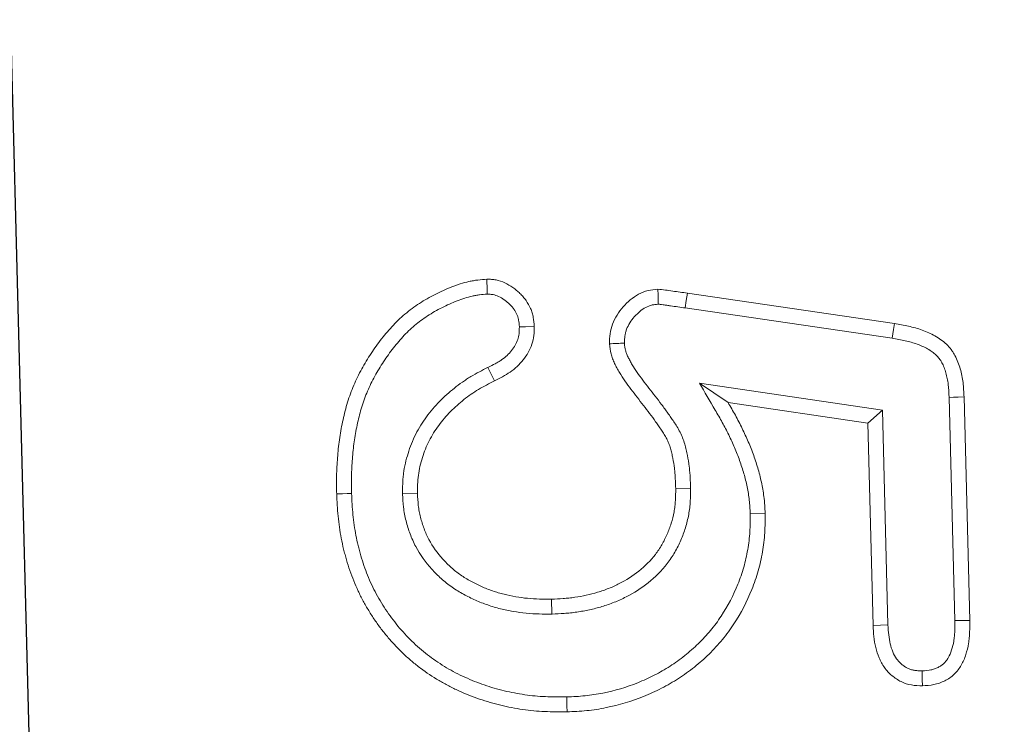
# Model space of a CAD drawing. Header units: metres. Extents: x 232680 to 233262, y 554200 to 554550.
# Tile 225 of 254: x 232761.0751 to 232761.1208, y 554482.7458 to 554482.7786. Entities that reach past the tile are written whole.
import ezdxf

# ---------------------------------------------------------------- set-up
doc = ezdxf.new("R2010")
doc.units = ezdxf.units.M
doc.layers.add('ACO tekst', color=251, linetype='Continuous', lineweight=9)
doc.layers.add('N-WE-VH-VERHARDING_ASFALT_TUSSENLAAG_2-GD', color=7, linetype='Continuous', lineweight=25)

# ---------------------------------------------------------------- blocks, each defined once
blk = doc.blocks.new('KT 500-640 (doorsnede)')
at = {"layer": 'ACO tekst'}
for p, q in [((0.873975, -0.031125), (0.884363, -0.031125)), ((0.873984, -0.031818), (0.884354, -0.031818)), ((0.868836, -0.043852), (0.870494, -0.034266)), ((0.869519, -0.043968), (0.871175, -0.034391)), ((0.874499, -0.034932), (0.873027, -0.043399)), ((0.874499, -0.034932), (0.875082, -0.035625)), ((0.884467, -0.034932), (0.874499, -0.034932)), ((0.875082, -0.035625), (0.873957, -0.042094)), ((0.88448, -0.035625), (0.875082, -0.035625)), ((0.879134, -0.041193), (0.879137, -0.0405)), ((0.873027, -0.043399), (0.873957, -0.042094)), ((0.877904, -0.043932), (0.877895, -0.044625)), ((0.883568, -0.050527), (0.882875, -0.050525)), ((0.872046, -0.053209), (0.872674, -0.052916)), ((0.87781, -0.057318), (0.877812, -0.056625))]:
    blk.add_line(p, q, dxfattribs=at)
at = {"layer": 'ACO tekst', "flags": 128}
for points in [[(0.873984, -0.031818), (0.873981, -0.03161), (0.873978, -0.031402), (0.873975, -0.031125)], [(0.884354, -0.031818), (0.884358, -0.031517), (0.884363, -0.031125)], [(0.871175, -0.034391), (0.870971, -0.034354), (0.870766, -0.034316), (0.870494, -0.034266)], [(0.884467, -0.034932), (0.884474, -0.035279), (0.88448, -0.035625)], [(0.869519, -0.043968), (0.869177, -0.04391), (0.868836, -0.043852)], [(0.887432, -0.049937), (0.88764, -0.049938), (0.887848, -0.049939), (0.888125, -0.049939)], [(0.870203, -0.051693), (0.870202, -0.051405), (0.870201, -0.051)], [(0.877732, -0.059682), (0.877734, -0.05989), (0.877735, -0.060098), (0.877736, -0.060375)]]:
    blk.add_lwpolyline(points, dxfattribs=at)
at = {"layer": 'ACO tekst'}
for points, knots in [([(0.870494, -0.034266), (0.870536, -0.03405), (0.870579, -0.033835), (0.870658, -0.033516), (0.870688, -0.03341), (0.870753, -0.0332), (0.87079, -0.033097), (0.87091, -0.03279), (0.871004, -0.032591), (0.871174, -0.032308), (0.871235, -0.032217), (0.871368, -0.032042), (0.87144, -0.031959), (0.871597, -0.031804), (0.871681, -0.031733), (0.871815, -0.031637), (0.871861, -0.031606), (0.871954, -0.031549), (0.872002, -0.031522), (0.872149, -0.031447), (0.87225, -0.031404), (0.872457, -0.031329), (0.872563, -0.031297), (0.872775, -0.031242), (0.872883, -0.031219), (0.873099, -0.031182), (0.873208, -0.031168), (0.873535, -0.031137), (0.873755, -0.031131), (0.873975, -0.031125)], [0, 0, 0, 0, 0.125, 0.125, 0.1875, 0.1875, 0.25, 0.25, 0.375, 0.375, 0.4375, 0.4375, 0.5, 0.5, 0.5625, 0.5625, 0.59375, 0.59375, 0.625, 0.625, 0.6875, 0.6875, 0.75, 0.75, 0.8125, 0.8125, 0.875, 0.875, 1, 1, 1, 1]), ([(0.884363, -0.031125), (0.884541, -0.03113), (0.88472, -0.031134), (0.884986, -0.031153), (0.885075, -0.031161), (0.885252, -0.031183), (0.88534, -0.031196), (0.885603, -0.031246), (0.885776, -0.031291), (0.886111, -0.031411), (0.886275, -0.031486), (0.886503, -0.031625), (0.886576, -0.031676), (0.886715, -0.031789), (0.88678, -0.03185), (0.8869, -0.031982), (0.886955, -0.032053), (0.887052, -0.032203), (0.887095, -0.032282), (0.88717, -0.032444), (0.887202, -0.032528), (0.887256, -0.032698), (0.887278, -0.032785), (0.887324, -0.033047), (0.887332, -0.033226), (0.88734, -0.033404)], [0, 0, 0, 0, 0.125, 0.125, 0.1875, 0.1875, 0.25, 0.25, 0.375, 0.375, 0.5, 0.5, 0.5625, 0.5625, 0.625, 0.625, 0.6875, 0.6875, 0.75, 0.75, 0.8125, 0.8125, 0.875, 0.875, 1, 1, 1, 1]), ([(0.871175, -0.034391), (0.871217, -0.034179), (0.871257, -0.033977), (0.871328, -0.033695), (0.871353, -0.033603), (0.87141, -0.033422), (0.871441, -0.033333), (0.871543, -0.033073), (0.871621, -0.032908), (0.871756, -0.032685), (0.871803, -0.032614), (0.871902, -0.032485), (0.871953, -0.032426), (0.872058, -0.032322), (0.872115, -0.032274), (0.872206, -0.032209), (0.872237, -0.032188), (0.8723, -0.032149), (0.872333, -0.032131), (0.872435, -0.032079), (0.87251, -0.032047), (0.87267, -0.031989), (0.872756, -0.031962), (0.87293, -0.031917), (0.873018, -0.031898), (0.873198, -0.031868), (0.873287, -0.031856), (0.873567, -0.03183), (0.873768, -0.031824), (0.873984, -0.031818)], [0.0014824, 0.0014824, 0.0014824, 0.0014824, 0.125, 0.125, 0.1875, 0.1875, 0.25, 0.25, 0.375, 0.375, 0.4375, 0.4375, 0.5, 0.5, 0.5625, 0.5625, 0.59375, 0.59375, 0.625, 0.625, 0.6875, 0.6875, 0.75, 0.75, 0.8125, 0.8125, 0.875, 0.875, 0.9981785, 0.9981785, 0.9981785, 0.9981785]), ([(0.884354, -0.031818), (0.884529, -0.031822), (0.884694, -0.031827), (0.884928, -0.031843), (0.885004, -0.03185), (0.885153, -0.031868), (0.885226, -0.03188), (0.885442, -0.031921), (0.885581, -0.031957), (0.88584, -0.03205), (0.885962, -0.032106), (0.886118, -0.032202), (0.886165, -0.032235), (0.886253, -0.032306), (0.886293, -0.032344), (0.886363, -0.032421), (0.886393, -0.03246), (0.886451, -0.032549), (0.886478, -0.032599), (0.886528, -0.032708), (0.88655, -0.032765), (0.886587, -0.032879), (0.886601, -0.032937), (0.88663, -0.033101), (0.886639, -0.033236), (0.886646, -0.0334)], [0.0020608, 0.0020608, 0.0020608, 0.0020608, 0.125, 0.125, 0.1875, 0.1875, 0.25, 0.25, 0.375, 0.375, 0.5, 0.5, 0.5625, 0.5625, 0.625, 0.625, 0.6875, 0.6875, 0.75, 0.75, 0.8125, 0.8125, 0.875, 0.875, 0.9919222, 0.9919222, 0.9919222, 0.9919222]), ([(0.886646, -0.0334), (0.886642, -0.033471), (0.886638, -0.033537), (0.886629, -0.033629), (0.886626, -0.033661), (0.886618, -0.03372), (0.886613, -0.033747), (0.886597, -0.033826), (0.886583, -0.033878), (0.886548, -0.033977), (0.886528, -0.034023), (0.886478, -0.034116), (0.886449, -0.034164), (0.886382, -0.03426), (0.886343, -0.034308), (0.886267, -0.034394), (0.886227, -0.034434), (0.886167, -0.034486), (0.886146, -0.034503), (0.886103, -0.034536), (0.88608, -0.034552), (0.885959, -0.034632), (0.885844, -0.034692), (0.885608, -0.034787), (0.885487, -0.034823), (0.885224, -0.034878), (0.885084, -0.034896), (0.884789, -0.03492), (0.884633, -0.034926), (0.884467, -0.034932)], [0.0085641, 0.0085641, 0.0085641, 0.0085641, 0.0625, 0.0625, 0.09375, 0.09375, 0.125, 0.125, 0.1875, 0.1875, 0.25, 0.25, 0.3125, 0.3125, 0.375, 0.375, 0.4375, 0.4375, 0.46875, 0.46875, 0.5, 0.5, 0.625, 0.625, 0.75, 0.75, 0.875, 0.875, 0.9968241, 0.9968241, 0.9968241, 0.9968241]), ([(0.88734, -0.033404), (0.88733, -0.033574), (0.887321, -0.033743), (0.887254, -0.034072), (0.887199, -0.034233), (0.88704, -0.034539), (0.886941, -0.034678), (0.886714, -0.034934), (0.886584, -0.035049), (0.886301, -0.035237), (0.886146, -0.035316), (0.885831, -0.035444), (0.885668, -0.035493), (0.885335, -0.035562), (0.885164, -0.035584), (0.884823, -0.035612), (0.884652, -0.035619), (0.88448, -0.035625)], [0, 0, 0, 0, 0.125, 0.125, 0.25, 0.25, 0.375, 0.375, 0.5, 0.5, 0.625, 0.625, 0.75, 0.75, 0.875, 0.875, 1, 1, 1, 1]), ([(0.886646, -0.0334), (0.886747, -0.033401), (0.886847, -0.033401), (0.886948, -0.033402), (0.887078, -0.033403), (0.887209, -0.033403), (0.88734, -0.033404)], [0, 0, 0, 0, 0.000602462, 0.000602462, 0.000602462, 0.00138608, 0.00138608, 0.00138608, 0.00138608]), ([(0.873957, -0.042094), (0.874157, -0.041983), (0.874357, -0.041873), (0.874661, -0.041715), (0.874763, -0.041664), (0.874968, -0.041564), (0.875071, -0.041515), (0.875279, -0.041421), (0.875383, -0.041374), (0.875593, -0.041284), (0.875698, -0.04124), (0.87591, -0.041155), (0.876017, -0.041115), (0.876232, -0.041037), (0.87634, -0.041), (0.876557, -0.04093), (0.876666, -0.040896), (0.876885, -0.04083), (0.876995, -0.040799), (0.877216, -0.040741), (0.877327, -0.040715), (0.87755, -0.040667), (0.877662, -0.040645), (0.877887, -0.040605), (0.877999, -0.040587), (0.878226, -0.040555), (0.878339, -0.040541), (0.878509, -0.040525), (0.878566, -0.040521), (0.87868, -0.040514), (0.878737, -0.040511), (0.878908, -0.040505), (0.879023, -0.040502), (0.879137, -0.0405)], [0, 0, 0, 0, 0.125, 0.125, 0.1875, 0.1875, 0.25, 0.25, 0.3125, 0.3125, 0.375, 0.375, 0.4375, 0.4375, 0.5, 0.5, 0.5625, 0.5625, 0.625, 0.625, 0.6875, 0.6875, 0.75, 0.75, 0.8125, 0.8125, 0.875, 0.875, 0.90625, 0.90625, 0.9375, 0.9375, 1, 1, 1, 1]), ([(0.879137, -0.0405), (0.87944, -0.040509), (0.879743, -0.040518), (0.880343, -0.040571), (0.88064, -0.040615), (0.881228, -0.040731), (0.88152, -0.040804), (0.882096, -0.040982), (0.882383, -0.041089), (0.883221, -0.04145), (0.883747, -0.041742), (0.884487, -0.042256), (0.884726, -0.04244), (0.885183, -0.042837), (0.885404, -0.043052), (0.885817, -0.043498), (0.886011, -0.04373), (0.886377, -0.044211), (0.886548, -0.04446), (0.886863, -0.044979), (0.887008, -0.045249), (0.887273, -0.045798), (0.887393, -0.046078), (0.88771, -0.046929), (0.887869, -0.047514), (0.888028, -0.048417), (0.888067, -0.048721), (0.888112, -0.049329), (0.888118, -0.049634), (0.888125, -0.049939)], [0, 0, 0, 0, 0.0625, 0.0625, 0.125, 0.125, 0.1875, 0.1875, 0.25, 0.25, 0.375, 0.375, 0.4375, 0.4375, 0.5, 0.5, 0.5625, 0.5625, 0.625, 0.625, 0.6875, 0.6875, 0.75, 0.75, 0.875, 0.875, 0.9375, 0.9375, 1, 1, 1, 1]), ([(0.873027, -0.043399), (0.873449, -0.043166), (0.87387, -0.042933), (0.874292, -0.0427), (0.874492, -0.04259), (0.874687, -0.042482), (0.874975, -0.042332), (0.875071, -0.042284), (0.875265, -0.04219), (0.875364, -0.042144), (0.875562, -0.042053), (0.875662, -0.042008), (0.875862, -0.041922), (0.875962, -0.041881), (0.876161, -0.041801), (0.876259, -0.041764), (0.87646, -0.041692), (0.876561, -0.041657), (0.876766, -0.04159), (0.87687, -0.041558), (0.877076, -0.041496), (0.877179, -0.041467), (0.877382, -0.041414), (0.877483, -0.04139), (0.877687, -0.041346), (0.87779, -0.041326), (0.878, -0.041289), (0.878106, -0.041272), (0.878314, -0.041242), (0.878416, -0.04123), (0.878566, -0.041216), (0.878615, -0.041212), (0.878717, -0.041206), (0.878768, -0.041204), (0.878921, -0.041198), (0.879026, -0.041195), (0.879134, -0.041193)], [-0.263714, -0.263714, -0.263714, -0.263714, 0, 0, 0, 0.125, 0.125, 0.1875, 0.1875, 0.25, 0.25, 0.3125, 0.3125, 0.375, 0.375, 0.4375, 0.4375, 0.5, 0.5, 0.5625, 0.5625, 0.625, 0.625, 0.6875, 0.6875, 0.75, 0.75, 0.8125, 0.8125, 0.875, 0.875, 0.90625, 0.90625, 0.9375, 0.9375, 0.99678, 0.99678, 0.99678, 0.99678]), ([(0.879134, -0.041193), (0.87943, -0.041202), (0.879714, -0.041211), (0.880258, -0.041259), (0.880533, -0.0413), (0.881083, -0.041409), (0.881354, -0.041477), (0.881882, -0.041642), (0.882143, -0.04174), (0.882915, -0.042074), (0.883405, -0.042346), (0.884093, -0.042826), (0.884312, -0.042997), (0.884729, -0.043361), (0.884927, -0.043556), (0.885306, -0.043967), (0.885486, -0.044184), (0.88574, -0.04452), (0.885822, -0.044634), (0.885979, -0.044864), (0.886054, -0.04498), (0.886269, -0.045338), (0.886402, -0.045587), (0.886647, -0.046096), (0.886757, -0.046355), (0.88705, -0.047145), (0.887198, -0.047695), (0.887319, -0.048388), (0.88734, -0.048527), (0.887375, -0.048804), (0.887389, -0.048942), (0.887419, -0.049355), (0.887425, -0.04964), (0.887432, -0.049937)], [0.0012123, 0.0012123, 0.0012123, 0.0012123, 0.0625, 0.0625, 0.125, 0.125, 0.1875, 0.1875, 0.25, 0.25, 0.375, 0.375, 0.4375, 0.4375, 0.5, 0.5, 0.5625, 0.5625, 0.59375, 0.59375, 0.625, 0.625, 0.6875, 0.6875, 0.75, 0.75, 0.875, 0.875, 0.90625, 0.90625, 0.9375, 0.9375, 0.9987861, 0.9987861, 0.9987861, 0.9987861]), ([(0.868619, -0.045211), (0.868629, -0.045097), (0.868644, -0.044983), (0.868682, -0.044757), (0.868702, -0.044644), (0.86876, -0.044304), (0.868798, -0.044078), (0.868836, -0.043852)], [0, 0, 0, 0, 0.25, 0.25, 0.5, 0.5, 1, 1, 1, 1]), ([(0.869314, -0.04522), (0.869315, -0.045211), (0.869316, -0.045202), (0.869319, -0.045171), (0.869321, -0.045152), (0.869329, -0.045087), (0.869337, -0.045039), (0.869351, -0.044959), (0.869356, -0.044931), (0.869365, -0.044874), (0.86937, -0.044846), (0.869385, -0.044761), (0.869395, -0.044704), (0.869443, -0.044421), (0.869481, -0.044193), (0.869519, -0.043968)], [0.0392337, 0.0392337, 0.0392337, 0.0392337, 0.0625, 0.0625, 0.125, 0.125, 0.25, 0.25, 0.3125, 0.3125, 0.375, 0.375, 0.5, 0.5, 0.9986681, 0.9986681, 0.9986681, 0.9986681]), ([(0.877904, -0.043932), (0.877899, -0.043932), (0.877894, -0.043932), (0.877889, -0.043932), (0.877731, -0.043934), (0.877567, -0.043935), (0.877315, -0.043943), (0.87723, -0.043946), (0.877057, -0.043957), (0.876969, -0.043964), (0.876708, -0.043989), (0.876536, -0.044012), (0.876281, -0.044054), (0.876195, -0.044069), (0.876017, -0.044106), (0.875926, -0.044127), (0.875739, -0.044178), (0.875644, -0.044208), (0.875456, -0.044277), (0.875365, -0.044315), (0.875185, -0.0444), (0.875096, -0.044447), (0.874932, -0.044542), (0.874856, -0.044589), (0.874714, -0.044681), (0.874649, -0.044723), (0.874515, -0.04481), (0.874447, -0.044855), (0.874243, -0.04499), (0.874104, -0.045086), (0.873702, -0.045372), (0.873449, -0.045563), (0.873071, -0.045842), (0.872946, -0.045935), (0.872699, -0.046112), (0.872577, -0.046197), (0.872336, -0.046356), (0.872216, -0.046429), (0.872035, -0.046531), (0.871974, -0.046563), (0.871851, -0.046625), (0.871789, -0.046655), (0.87167, -0.046707), (0.871614, -0.04673), (0.871507, -0.046767), (0.871457, -0.046781), (0.871325, -0.046811), (0.871215, -0.046824), (0.871081, -0.046836)], [-0.0019819, -0.0019819, -0.0019819, -0.0019819, 0, 0, 0, 0.0625, 0.0625, 0.09375, 0.09375, 0.125, 0.125, 0.1875, 0.1875, 0.21875, 0.21875, 0.25, 0.25, 0.28125, 0.28125, 0.3125, 0.3125, 0.34375, 0.34375, 0.375, 0.375, 0.40625, 0.40625, 0.4375, 0.4375, 0.5, 0.5, 0.625, 0.625, 0.6875, 0.6875, 0.75, 0.75, 0.8125, 0.8125, 0.84375, 0.84375, 0.875, 0.875, 0.90625, 0.90625, 0.9375, 0.9375, 0.993036, 0.993036, 0.993036, 0.993036]), ([(0.883568, -0.050527), (0.883568, -0.050522), (0.883568, -0.050516), (0.883568, -0.05051), (0.883564, -0.050329), (0.88356, -0.050143), (0.883546, -0.049855), (0.883541, -0.049757), (0.883526, -0.04956), (0.883516, -0.04946), (0.883481, -0.049164), (0.883451, -0.048967), (0.883376, -0.04858), (0.883332, -0.048387), (0.883227, -0.048002), (0.883166, -0.047809), (0.883026, -0.047429), (0.882947, -0.047242), (0.882683, -0.046693), (0.882473, -0.046343), (0.881977, -0.045685), (0.88169, -0.045377), (0.881195, -0.044976), (0.881022, -0.044854), (0.880663, -0.044633), (0.880478, -0.044536), (0.880198, -0.044406), (0.880105, -0.044366), (0.879915, -0.04429), (0.879819, -0.044254), (0.879525, -0.044154), (0.879322, -0.044097), (0.879014, -0.044032), (0.87891, -0.044014), (0.878703, -0.043983), (0.878597, -0.043971), (0.878292, -0.043945), (0.8781, -0.043939), (0.877919, -0.043933), (0.877914, -0.043932), (0.877909, -0.043932), (0.877904, -0.043932)], [-0.001971, -0.001971, -0.001971, -0.001971, 0, 0, 0, 0.0625, 0.0625, 0.09375, 0.09375, 0.125, 0.125, 0.1875, 0.1875, 0.25, 0.25, 0.3125, 0.3125, 0.375, 0.375, 0.5, 0.5, 0.625, 0.625, 0.6875, 0.6875, 0.75, 0.75, 0.78125, 0.78125, 0.8125, 0.8125, 0.875, 0.875, 0.90625, 0.90625, 0.9375, 0.9375, 1, 1, 1, 1.001729, 1.001729, 1.001729, 1.001729]), ([(0.877895, -0.044625), (0.877737, -0.044626), (0.877579, -0.044628), (0.877342, -0.044635), (0.877263, -0.044638), (0.877106, -0.044648), (0.877027, -0.044654), (0.876791, -0.044677), (0.876635, -0.044697), (0.876401, -0.044736), (0.876323, -0.04475), (0.876168, -0.044782), (0.876091, -0.0448), (0.875939, -0.044841), (0.875863, -0.044865), (0.875715, -0.04492), (0.875642, -0.04495), (0.875499, -0.045018), (0.875429, -0.045055), (0.875293, -0.045134), (0.875226, -0.045176), (0.875093, -0.045261), (0.875026, -0.045304), (0.874894, -0.04539), (0.874828, -0.045434), (0.874631, -0.045564), (0.874501, -0.045654), (0.874115, -0.045929), (0.873863, -0.046119), (0.873482, -0.0464), (0.873355, -0.046494), (0.873098, -0.046678), (0.872969, -0.046769), (0.872705, -0.046942), (0.872571, -0.047025), (0.872364, -0.04714), (0.872295, -0.047178), (0.872153, -0.047249), (0.872082, -0.047283), (0.871936, -0.047347), (0.871863, -0.047376), (0.871714, -0.047428), (0.871638, -0.047451), (0.871408, -0.047502), (0.87125, -0.047517), (0.871092, -0.047531)], [0, 0, 0, 0, 0.0625, 0.0625, 0.09375, 0.09375, 0.125, 0.125, 0.1875, 0.1875, 0.21875, 0.21875, 0.25, 0.25, 0.28125, 0.28125, 0.3125, 0.3125, 0.34375, 0.34375, 0.375, 0.375, 0.40625, 0.40625, 0.4375, 0.4375, 0.5, 0.5, 0.625, 0.625, 0.6875, 0.6875, 0.75, 0.75, 0.8125, 0.8125, 0.84375, 0.84375, 0.875, 0.875, 0.90625, 0.90625, 0.9375, 0.9375, 1, 1, 1, 1]), ([(0.882875, -0.050525), (0.882871, -0.050344), (0.882867, -0.050163), (0.882855, -0.049892), (0.882849, -0.049802), (0.882835, -0.049622), (0.882827, -0.049532), (0.882795, -0.049262), (0.882767, -0.049083), (0.882699, -0.048727), (0.882658, -0.048551), (0.882563, -0.048201), (0.882509, -0.048028), (0.882383, -0.047689), (0.882313, -0.047522), (0.882077, -0.047032), (0.88189, -0.04672), (0.881454, -0.046142), (0.881204, -0.045876), (0.880783, -0.045533), (0.880634, -0.045428), (0.880326, -0.045239), (0.880165, -0.045154), (0.879919, -0.045041), (0.879836, -0.045005), (0.879668, -0.044937), (0.879583, -0.044906), (0.879326, -0.044818), (0.879151, -0.044769), (0.878885, -0.044713), (0.878796, -0.044697), (0.878617, -0.044671), (0.878527, -0.044661), (0.878257, -0.044638), (0.878076, -0.044631), (0.877895, -0.044625)], [0, 0, 0, 0, 0.0625, 0.0625, 0.09375, 0.09375, 0.125, 0.125, 0.1875, 0.1875, 0.25, 0.25, 0.3125, 0.3125, 0.375, 0.375, 0.5, 0.5, 0.625, 0.625, 0.6875, 0.6875, 0.75, 0.75, 0.78125, 0.78125, 0.8125, 0.8125, 0.875, 0.875, 0.90625, 0.90625, 0.9375, 0.9375, 1, 1, 1, 1]), ([(0.869314, -0.04522), (0.869198, -0.045219), (0.869082, -0.045217), (0.868966, -0.045215), (0.868851, -0.045214), (0.868735, -0.045212), (0.868619, -0.045211)], [0, 0, 0, 0, 0.000693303, 0.000693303, 0.000693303, 0.001386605, 0.001386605, 0.001386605, 0.001386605]), ([(0.871092, -0.047531), (0.870936, -0.047522), (0.87078, -0.047513), (0.870476, -0.04746), (0.870328, -0.047416), (0.870039, -0.047299), (0.869898, -0.047225), (0.869637, -0.047055), (0.869515, -0.046958), (0.869286, -0.046746), (0.869178, -0.04663), (0.868986, -0.046385), (0.868901, -0.046255), (0.86876, -0.045975), (0.868704, -0.045826), (0.868638, -0.045523), (0.868629, -0.045367), (0.868619, -0.045211)], [0, 0, 0, 0, 0.125, 0.125, 0.25, 0.25, 0.375, 0.375, 0.5, 0.5, 0.625, 0.625, 0.75, 0.75, 0.875, 0.875, 1, 1, 1, 1]), ([(0.871081, -0.046836), (0.870948, -0.046828), (0.870836, -0.046819), (0.870696, -0.046795), (0.870645, -0.046783), (0.870543, -0.046753), (0.870491, -0.046735), (0.870337, -0.046672), (0.870238, -0.04662), (0.870051, -0.046498), (0.869959, -0.046425), (0.869826, -0.046301), (0.869783, -0.046258), (0.869702, -0.04617), (0.869663, -0.046125), (0.869556, -0.045988), (0.869495, -0.045895), (0.869401, -0.045708), (0.869367, -0.045614), (0.869343, -0.045506), (0.869339, -0.045484), (0.869332, -0.045433), (0.869329, -0.045406), (0.869321, -0.04533), (0.869317, -0.045278), (0.869314, -0.04522)], [0.0141803, 0.0141803, 0.0141803, 0.0141803, 0.125, 0.125, 0.1875, 0.1875, 0.25, 0.25, 0.375, 0.375, 0.5, 0.5, 0.5625, 0.5625, 0.625, 0.625, 0.75, 0.75, 0.875, 0.875, 0.90625, 0.90625, 0.9375, 0.9375, 0.9860254, 0.9860254, 0.9860254, 0.9860254]), ([(0.871081, -0.046836), (0.871082, -0.046952), (0.871084, -0.047068), (0.871086, -0.047184), (0.871088, -0.0473), (0.87109, -0.047415), (0.871092, -0.047531)], [0, 0, 0, 0, 0.000693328, 0.000693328, 0.000693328, 0.001386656, 0.001386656, 0.001386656, 0.001386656]), ([(0.887432, -0.049937), (0.887422, -0.050276), (0.887412, -0.050605), (0.887379, -0.051087), (0.887365, -0.051246), (0.887327, -0.051563), (0.887304, -0.051722), (0.887222, -0.052198), (0.887152, -0.052516), (0.886986, -0.053143), (0.886889, -0.05345), (0.886665, -0.054051), (0.886537, -0.054347), (0.886324, -0.054782), (0.886249, -0.054926), (0.886095, -0.055207), (0.886015, -0.055344), (0.885763, -0.055747), (0.885577, -0.056009), (0.88528, -0.056383), (0.885178, -0.056505), (0.884966, -0.056743), (0.884856, -0.05686), (0.884631, -0.057087), (0.884517, -0.057196), (0.884282, -0.057406), (0.88416, -0.057509), (0.883907, -0.057712), (0.883777, -0.057811), (0.883519, -0.058), (0.88339, -0.058089), (0.883122, -0.058261), (0.882983, -0.058345), (0.882703, -0.058507), (0.882563, -0.058583), (0.882281, -0.058727), (0.882138, -0.058794), (0.881845, -0.058921), (0.881695, -0.058982), (0.881395, -0.059095), (0.881246, -0.059147), (0.880943, -0.059241), (0.880788, -0.059285), (0.880549, -0.059347), (0.880468, -0.059368), (0.880309, -0.059407), (0.88023, -0.059426), (0.879995, -0.059478), (0.879842, -0.059507), (0.879528, -0.059558), (0.879368, -0.059579), (0.879041, -0.059616), (0.878878, -0.059632), (0.878554, -0.059657), (0.878394, -0.059665), (0.878067, -0.059676), (0.877902, -0.059679), (0.877732, -0.059682)], [0.0010672, 0.0010672, 0.0010672, 0.0010672, 0.0625, 0.0625, 0.09375, 0.09375, 0.125, 0.125, 0.1875, 0.1875, 0.25, 0.25, 0.3125, 0.3125, 0.34375, 0.34375, 0.375, 0.375, 0.4375, 0.4375, 0.46875, 0.46875, 0.5, 0.5, 0.53125, 0.53125, 0.5625, 0.5625, 0.59375, 0.59375, 0.625, 0.625, 0.65625, 0.65625, 0.6875, 0.6875, 0.71875, 0.71875, 0.75, 0.75, 0.78125, 0.78125, 0.8125, 0.8125, 0.828125, 0.828125, 0.84375, 0.84375, 0.875, 0.875, 0.90625, 0.90625, 0.9375, 0.9375, 0.96875, 0.96875, 0.9994786, 0.9994786, 0.9994786, 0.9994786]), ([(0.888125, -0.049939), (0.888115, -0.050284), (0.888105, -0.050629), (0.88807, -0.051144), (0.888054, -0.051315), (0.888013, -0.051657), (0.887989, -0.051828), (0.887901, -0.052337), (0.887827, -0.052674), (0.88765, -0.053341), (0.887546, -0.05367), (0.887306, -0.054315), (0.887169, -0.054632), (0.886941, -0.055096), (0.886862, -0.055249), (0.886696, -0.055551), (0.886609, -0.0557), (0.886335, -0.056138), (0.886136, -0.056419), (0.885815, -0.056824), (0.885704, -0.056956), (0.885475, -0.057213), (0.885357, -0.057339), (0.885114, -0.057584), (0.88499, -0.057703), (0.884733, -0.057932), (0.884601, -0.058043), (0.884332, -0.058258), (0.884196, -0.058364), (0.883918, -0.058567), (0.883776, -0.058664), (0.883486, -0.058851), (0.883339, -0.05894), (0.88304, -0.059112), (0.882889, -0.059195), (0.882582, -0.059351), (0.882426, -0.059424), (0.88211, -0.059561), (0.88195, -0.059626), (0.881628, -0.059748), (0.881465, -0.059804), (0.881137, -0.059907), (0.880971, -0.059953), (0.880721, -0.060019), (0.880637, -0.06004), (0.88047, -0.060081), (0.880386, -0.060101), (0.880134, -0.060157), (0.879965, -0.060189), (0.879625, -0.060244), (0.879454, -0.060266), (0.879112, -0.060305), (0.87894, -0.060322), (0.878597, -0.060348), (0.878425, -0.060357), (0.878081, -0.060369), (0.877909, -0.060372), (0.877736, -0.060375)], [0, 0, 0, 0, 0.0625, 0.0625, 0.09375, 0.09375, 0.125, 0.125, 0.1875, 0.1875, 0.25, 0.25, 0.3125, 0.3125, 0.34375, 0.34375, 0.375, 0.375, 0.4375, 0.4375, 0.46875, 0.46875, 0.5, 0.5, 0.53125, 0.53125, 0.5625, 0.5625, 0.59375, 0.59375, 0.625, 0.625, 0.65625, 0.65625, 0.6875, 0.6875, 0.71875, 0.71875, 0.75, 0.75, 0.78125, 0.78125, 0.8125, 0.8125, 0.828125, 0.828125, 0.84375, 0.84375, 0.875, 0.875, 0.90625, 0.90625, 0.9375, 0.9375, 0.96875, 0.96875, 1, 1, 1, 1]), ([(0.87781, -0.057318), (0.877818, -0.057318), (0.877825, -0.057318), (0.877833, -0.057318), (0.878018, -0.057312), (0.878217, -0.057307), (0.878533, -0.057279), (0.878643, -0.057266), (0.878859, -0.057232), (0.878965, -0.057211), (0.879173, -0.057164), (0.879275, -0.057137), (0.879476, -0.05708), (0.879576, -0.057049), (0.879775, -0.05698), (0.879875, -0.056942), (0.880074, -0.05686), (0.880174, -0.056815), (0.880661, -0.056572), (0.881017, -0.056324), (0.881413, -0.055984), (0.881489, -0.055915), (0.88164, -0.055772), (0.881715, -0.055698), (0.881861, -0.055544), (0.881932, -0.055464), (0.88207, -0.055298), (0.882137, -0.055213), (0.882325, -0.054955), (0.882438, -0.05478), (0.882645, -0.054426), (0.882741, -0.054244), (0.882917, -0.053874), (0.882997, -0.053685), (0.883141, -0.0533), (0.883205, -0.053104), (0.883313, -0.05271), (0.883359, -0.052513), (0.883437, -0.052119), (0.883469, -0.05192), (0.88352, -0.051518), (0.883536, -0.051314), (0.883557, -0.050921), (0.883562, -0.05073), (0.883568, -0.050544), (0.883568, -0.050539), (0.883568, -0.050533), (0.883568, -0.050527)], [-0.002552, -0.002552, -0.002552, -0.002552, 0, 0, 0, 0.0625, 0.0625, 0.09375, 0.09375, 0.125, 0.125, 0.15625, 0.15625, 0.1875, 0.1875, 0.21875, 0.21875, 0.25, 0.25, 0.375, 0.375, 0.40625, 0.40625, 0.4375, 0.4375, 0.46875, 0.46875, 0.5, 0.5, 0.5625, 0.5625, 0.625, 0.625, 0.6875, 0.6875, 0.75, 0.75, 0.8125, 0.8125, 0.875, 0.875, 0.9375, 0.9375, 1, 1, 1, 1.001928, 1.001928, 1.001928, 1.001928]), ([(0.877812, -0.056625), (0.877998, -0.05662), (0.878183, -0.056614), (0.87846, -0.05659), (0.878551, -0.056579), (0.878734, -0.05655), (0.878825, -0.056533), (0.879006, -0.056492), (0.879096, -0.056468), (0.879274, -0.056417), (0.879362, -0.056389), (0.879538, -0.056329), (0.879624, -0.056296), (0.879795, -0.056226), (0.87988, -0.056187), (0.880294, -0.055981), (0.880601, -0.055768), (0.880952, -0.055466), (0.881021, -0.055404), (0.881155, -0.055277), (0.881221, -0.055211), (0.881348, -0.055077), (0.88141, -0.055008), (0.881529, -0.054866), (0.881586, -0.054793), (0.88175, -0.054569), (0.88185, -0.054412), (0.882037, -0.054093), (0.882124, -0.053929), (0.882283, -0.053595), (0.882355, -0.053424), (0.882485, -0.053077), (0.882542, -0.052901), (0.882641, -0.052544), (0.882682, -0.052363), (0.882754, -0.052), (0.882784, -0.051817), (0.88283, -0.05145), (0.882845, -0.051265), (0.882865, -0.050896), (0.88287, -0.050711), (0.882875, -0.050525)], [0, 0, 0, 0, 0.0625, 0.0625, 0.09375, 0.09375, 0.125, 0.125, 0.15625, 0.15625, 0.1875, 0.1875, 0.21875, 0.21875, 0.25, 0.25, 0.375, 0.375, 0.40625, 0.40625, 0.4375, 0.4375, 0.46875, 0.46875, 0.5, 0.5, 0.5625, 0.5625, 0.625, 0.625, 0.6875, 0.6875, 0.75, 0.75, 0.8125, 0.8125, 0.875, 0.875, 0.9375, 0.9375, 1, 1, 1, 1]), ([(0.867945, -0.053145), (0.86795, -0.053073), (0.867955, -0.053001), (0.867966, -0.052894), (0.86797, -0.052859), (0.867981, -0.052788), (0.867988, -0.052753), (0.868027, -0.052579), (0.868078, -0.052443), (0.868204, -0.052185), (0.86828, -0.052063), (0.868409, -0.051891), (0.868454, -0.051835), (0.868549, -0.051728), (0.868598, -0.051676), (0.8687, -0.051575), (0.868753, -0.051527), (0.868863, -0.051435), (0.868921, -0.051392), (0.869099, -0.051271), (0.869226, -0.051203), (0.869426, -0.051123), (0.869494, -0.0511), (0.869598, -0.051071), (0.869632, -0.051062), (0.869703, -0.051047), (0.869738, -0.051041), (0.869914, -0.051013), (0.870058, -0.051007), (0.870201, -0.051)], [0, 0, 0, 0, 0.0625, 0.0625, 0.09375, 0.09375, 0.125, 0.125, 0.25, 0.25, 0.375, 0.375, 0.4375, 0.4375, 0.5, 0.5, 0.5625, 0.5625, 0.625, 0.625, 0.75, 0.75, 0.8125, 0.8125, 0.84375, 0.84375, 0.875, 0.875, 1, 1, 1, 1]), ([(0.870201, -0.051), (0.87034, -0.051006), (0.87048, -0.051011), (0.870754, -0.051051), (0.870889, -0.051084), (0.871286, -0.051227), (0.871522, -0.051371), (0.871842, -0.051641), (0.871942, -0.05174), (0.872124, -0.051949), (0.872207, -0.05206), (0.872361, -0.052291), (0.872431, -0.052412), (0.872558, -0.052661), (0.872616, -0.052789), (0.872674, -0.052916)], [0, 0, 0, 0, 0.125, 0.125, 0.25, 0.25, 0.5, 0.5, 0.625, 0.625, 0.75, 0.75, 0.875, 0.875, 1, 1, 1, 1]), ([(0.86864, -0.053147), (0.868643, -0.053093), (0.868647, -0.053045), (0.868654, -0.052976), (0.868657, -0.052952), (0.868664, -0.052908), (0.868667, -0.05289), (0.868689, -0.052792), (0.868721, -0.052705), (0.868805, -0.052533), (0.868858, -0.052447), (0.868952, -0.052321), (0.868986, -0.05228), (0.869058, -0.052198), (0.869097, -0.052157), (0.869174, -0.052081), (0.869212, -0.052046), (0.86929, -0.051981), (0.869329, -0.051952), (0.869447, -0.051872), (0.869531, -0.051827), (0.86966, -0.051775), (0.869704, -0.05176), (0.86977, -0.051742), (0.869792, -0.051737), (0.869836, -0.051727), (0.869857, -0.051723), (0.869965, -0.051706), (0.870073, -0.0517), (0.870203, -0.051693)], [0.0128475, 0.0128475, 0.0128475, 0.0128475, 0.0625, 0.0625, 0.09375, 0.09375, 0.125, 0.125, 0.25, 0.25, 0.375, 0.375, 0.4375, 0.4375, 0.5, 0.5, 0.5625, 0.5625, 0.625, 0.625, 0.75, 0.75, 0.8125, 0.8125, 0.84375, 0.84375, 0.875, 0.875, 0.9912582, 0.9912582, 0.9912582, 0.9912582]), ([(0.870203, -0.051693), (0.87033, -0.051699), (0.870433, -0.051704), (0.870565, -0.051723), (0.87061, -0.051732), (0.8707, -0.051754), (0.870743, -0.051768), (0.870872, -0.051814), (0.87096, -0.051856), (0.87113, -0.051957), (0.871213, -0.052016), (0.871369, -0.052148), (0.871442, -0.05222), (0.87158, -0.05238), (0.871647, -0.052468), (0.871739, -0.052608), (0.871769, -0.052656), (0.871826, -0.052753), (0.871852, -0.052802), (0.871932, -0.052958), (0.871985, -0.053075), (0.872043, -0.053202), (0.872044, -0.053204), (0.872045, -0.053206), (0.872046, -0.053209)], [0.0089922, 0.0089922, 0.0089922, 0.0089922, 0.125, 0.125, 0.1875, 0.1875, 0.25, 0.25, 0.375, 0.375, 0.5, 0.5, 0.625, 0.625, 0.75, 0.75, 0.8125, 0.8125, 0.875, 0.875, 1, 1, 1, 1.0022203, 1.0022203, 1.0022203, 1.0022203]), ([(0.872674, -0.052916), (0.872795, -0.053169), (0.872916, -0.053421), (0.873189, -0.053905), (0.873343, -0.054135), (0.873676, -0.054577), (0.873854, -0.05479), (0.874242, -0.055194), (0.874454, -0.055384), (0.874898, -0.055726), (0.87513, -0.055881), (0.875623, -0.056151), (0.875886, -0.056262), (0.876418, -0.056443), (0.876688, -0.056517), (0.877243, -0.056604), (0.877528, -0.056615), (0.877812, -0.056625)], [0, 0, 0, 0, 0.125, 0.125, 0.25, 0.25, 0.375, 0.375, 0.5, 0.5, 0.625, 0.625, 0.75, 0.75, 0.875, 0.875, 1, 1, 1, 1]), ([(0.86864, -0.053147), (0.868543, -0.053146), (0.868447, -0.053146), (0.86835, -0.053146), (0.868215, -0.053145), (0.86808, -0.053145), (0.867945, -0.053145)], [0, 0, 0, 0, 0.000577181, 0.000577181, 0.000577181, 0.001386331, 0.001386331, 0.001386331, 0.001386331]), ([(0.877736, -0.060375), (0.877456, -0.060373), (0.877176, -0.060371), (0.876616, -0.060346), (0.876337, -0.060322), (0.875919, -0.06028), (0.87578, -0.060264), (0.875502, -0.06023), (0.875363, -0.06021), (0.875087, -0.060164), (0.874949, -0.060138), (0.874675, -0.060081), (0.874538, -0.06005), (0.874129, -0.059953), (0.873859, -0.059879), (0.873326, -0.059705), (0.873064, -0.059605), (0.872551, -0.059379), (0.872301, -0.059252), (0.871813, -0.058975), (0.871576, -0.058826), (0.871113, -0.05851), (0.870887, -0.058344), (0.87045, -0.057993), (0.870238, -0.057808), (0.869837, -0.057417), (0.869647, -0.05721), (0.869384, -0.056882), (0.8693, -0.05677), (0.869139, -0.05654), (0.869063, -0.056422), (0.868843, -0.056063), (0.868711, -0.055816), (0.86853, -0.055436), (0.868473, -0.055308), (0.868365, -0.05505), (0.868313, -0.05492), (0.868218, -0.054656), (0.868174, -0.054523), (0.868096, -0.054253), (0.868062, -0.054117), (0.868021, -0.053911), (0.86801, -0.053842), (0.86799, -0.053703), (0.867982, -0.053634), (0.867962, -0.053425), (0.867954, -0.053285), (0.867945, -0.053145)], [0, 0, 0, 0, 0.0625, 0.0625, 0.125, 0.125, 0.15625, 0.15625, 0.1875, 0.1875, 0.21875, 0.21875, 0.25, 0.25, 0.3125, 0.3125, 0.375, 0.375, 0.4375, 0.4375, 0.5, 0.5, 0.5625, 0.5625, 0.625, 0.625, 0.6875, 0.6875, 0.71875, 0.71875, 0.75, 0.75, 0.8125, 0.8125, 0.84375, 0.84375, 0.875, 0.875, 0.90625, 0.90625, 0.9375, 0.9375, 0.953125, 0.953125, 0.96875, 0.96875, 1, 1, 1, 1]), ([(0.877732, -0.059682), (0.877455, -0.05968), (0.877187, -0.059678), (0.876665, -0.059655), (0.8764, -0.059632), (0.875993, -0.059591), (0.875859, -0.059576), (0.875595, -0.059543), (0.875466, -0.059525), (0.87521, -0.059482), (0.875082, -0.059458), (0.874823, -0.059404), (0.874692, -0.059375), (0.874304, -0.059282), (0.874053, -0.059213), (0.873561, -0.059053), (0.873322, -0.058962), (0.872853, -0.058755), (0.872624, -0.058639), (0.872173, -0.058383), (0.871951, -0.058244), (0.871518, -0.057948), (0.871305, -0.057791), (0.870898, -0.057465), (0.870704, -0.057295), (0.870339, -0.056938), (0.870168, -0.056752), (0.869934, -0.05646), (0.869859, -0.056361), (0.869716, -0.056155), (0.869647, -0.05605), (0.869448, -0.055725), (0.869327, -0.055499), (0.869161, -0.055149), (0.869108, -0.05503), (0.869007, -0.054791), (0.86896, -0.054672), (0.868874, -0.054433), (0.868835, -0.054314), (0.868766, -0.054077), (0.868737, -0.05396), (0.868703, -0.053788), (0.868694, -0.053732), (0.868678, -0.053618), (0.868671, -0.053559), (0.868654, -0.053388), (0.868647, -0.053271), (0.86864, -0.053147)], [0.0006407, 0.0006407, 0.0006407, 0.0006407, 0.0625, 0.0625, 0.125, 0.125, 0.15625, 0.15625, 0.1875, 0.1875, 0.21875, 0.21875, 0.25, 0.25, 0.3125, 0.3125, 0.375, 0.375, 0.4375, 0.4375, 0.5, 0.5, 0.5625, 0.5625, 0.625, 0.625, 0.6875, 0.6875, 0.71875, 0.71875, 0.75, 0.75, 0.8125, 0.8125, 0.84375, 0.84375, 0.875, 0.875, 0.90625, 0.90625, 0.9375, 0.9375, 0.953125, 0.953125, 0.96875, 0.96875, 0.9967442, 0.9967442, 0.9967442, 0.9967442]), ([(0.872046, -0.053209), (0.872047, -0.053211), (0.872048, -0.053213), (0.872049, -0.053215), (0.87217, -0.053468), (0.872298, -0.053735), (0.872489, -0.054074), (0.872529, -0.054142), (0.872611, -0.054275), (0.872653, -0.054341), (0.872782, -0.054535), (0.872872, -0.054661), (0.873056, -0.054905), (0.873151, -0.055024), (0.87335, -0.055259), (0.873454, -0.055374), (0.873672, -0.0556), (0.873786, -0.055709), (0.874021, -0.055918), (0.874142, -0.056018), (0.87439, -0.056208), (0.874517, -0.056299), (0.874782, -0.056473), (0.874918, -0.056556), (0.875202, -0.05671), (0.875349, -0.05678), (0.875643, -0.056906), (0.875791, -0.056962), (0.876087, -0.057062), (0.876236, -0.057108), (0.876547, -0.057188), (0.876706, -0.057222), (0.876951, -0.057259), (0.877033, -0.05727), (0.877192, -0.057286), (0.877271, -0.057292), (0.8775, -0.057307), (0.877647, -0.057312), (0.877788, -0.057317), (0.877795, -0.057318), (0.877803, -0.057318), (0.87781, -0.057318)], [-0.001102, -0.001102, -0.001102, -0.001102, 0, 0, 0, 0.125, 0.125, 0.15625, 0.15625, 0.1875, 0.1875, 0.25, 0.25, 0.3125, 0.3125, 0.375, 0.375, 0.4375, 0.4375, 0.5, 0.5, 0.5625, 0.5625, 0.625, 0.625, 0.6875, 0.6875, 0.75, 0.75, 0.8125, 0.8125, 0.875, 0.875, 0.90625, 0.90625, 0.9375, 0.9375, 1, 1, 1, 1.003373, 1.003373, 1.003373, 1.003373])]:
    blk.add_open_spline(points, degree=3, knots=knots, dxfattribs=at)

msp = doc.modelspace()

# ---------------------------------------------------------------- linework, layer by layer
at = {"layer": 'N-WE-VH-VERHARDING_ASFALT_TUSSENLAAG_2-GD', "flags": 128}
msp.add_lwpolyline([(232761.011389, 554485.238217), (232761.119353, 554481.039611), (232761.189376, 554481.039611), (232761.081412, 554485.238217)], close=True, dxfattribs=at)

# ---------------------------------------------------------------- block references
at = {"rotation": 271.4729954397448}
msp.add_blockref('KT 500-640 (doorsnede)', (232761.127589, 554483.635536), dxfattribs=at)

doc.saveas('drawing.dxf')
